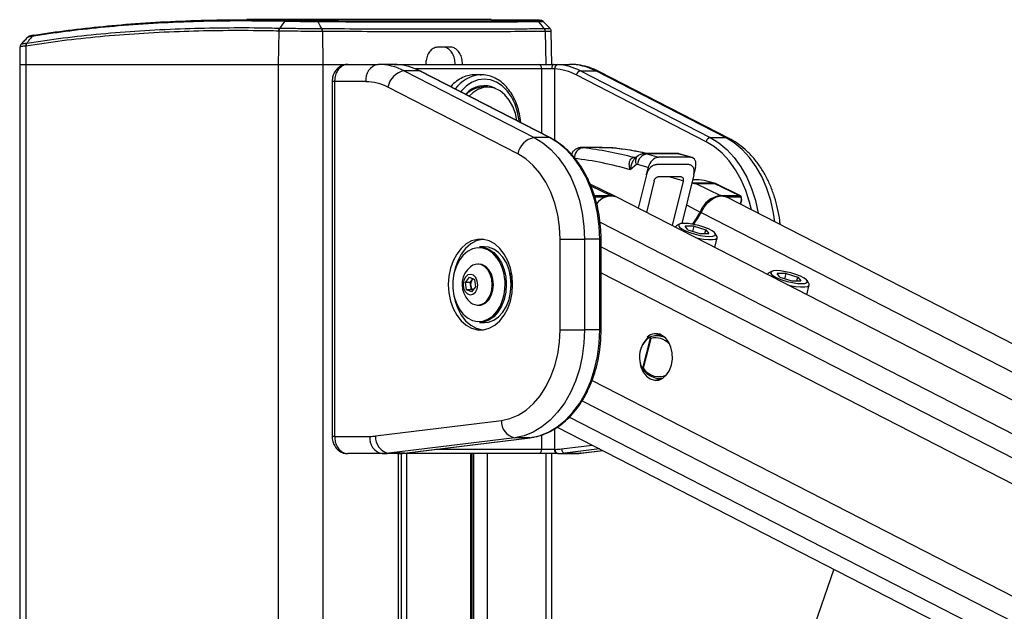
# Paper-space layout 'Surface Plate' of a CAD drawing. Header units: millimetres. Extents: x 2658 to 18042, y 1128 to 16227.
# Tile 51 of 64: x 12642 to 13097, y 6976 to 7250. Entities that reach past the tile are written whole.
import ezdxf

# ---------------------------------------------------------------- set-up
doc = ezdxf.new("R2010")
doc.units = ezdxf.units.MM

psp = doc.layouts.new('Surface Plate')

# ---------------------------------------------------------------- linework, layer by layer
at = {"color": 7, "linetype": 'Continuous', "lineweight": 25, "ltscale": 2}
for p, q in [((12859.55, 7249.71), (12746.57, 7249.71)), ((12761.78, 7245.81), (12761.79, 7245.81)), ((12879.01, 7249.5), (12859.55, 7249.69)), ((12761.36, 7244.44), (12761.16, 7229.05)), ((12761.36, 7244.44), (12761.36, 7244.44)), ((12781.53, 7244.24), (12781.68, 7229.05)), ((12781.54, 7244.24), (12781.53, 7244.24)), ((12884.46, 7244.24), (12884.68, 7229.05)), ((12887.5, 7229.05), (12887.23, 7244.31)), ((12641.83, 7237.02), (12641.69, 7229.05)), ((12644.59, 7237.53), (12644.47, 7229.05)), ((12644.59, 7237.53), (12644.58, 7237.53)), ((12644.98, 7238.88), (12644.99, 7238.89)), ((12840.63, 7237.05), (12834.97, 7237.05)), ((12641.69, 7229.05), (12641.69, 1481.05)), ((12641.69, 7229.05), (12644.47, 7229.05)), ((12644.47, 7229.05), (12761.16, 7229.05)), ((12761.16, 7229.05), (12781.68, 7229.05)), ((12781.68, 7229.05), (12793.26, 7229.05)), ((12793.26, 7229.05), (12807.27, 7229.05)), ((12814.65, 7229.05), (12807.27, 7229.05)), ((12816, 7228.99), (12814.65, 7229.05)), ((12814.65, 7229.05), (12816.43, 7229.05)), ((12816.43, 7229.05), (12881.25, 7229.05)), ((12881.25, 7229.05), (12888.28, 7229.05)), ((12887.5, 7227.05), (12882.81, 7227.05)), ((12888.77, 7226.99), (12887.5, 7227.05)), ((12888.28, 7229.05), (12890.25, 7228.99)), ((12888.28, 7229.05), (12895.66, 7229.05)), ((12819.36, 7226.03), (12879.34, 7195.16)), ((12826.43, 7226.03), (12819.36, 7226.03)), ((12886.41, 7195.16), (12826.43, 7226.03)), ((12886.84, 7195.06), (12826.87, 7225.93)), ((12854.88, 7224.25), (12852.05, 7224.25)), ((12854.35, 7224.23), (12854.88, 7224.25)), ((12958.76, 7193.28), (12898.78, 7224.15)), ((12900.68, 7226.03), (12960.65, 7195.16)), ((12900.68, 7226.03), (12907.75, 7226.03)), ((12967.72, 7195.16), (12907.75, 7226.03)), ((12969.45, 7194.75), (12909.48, 7225.63)), ((12785.98, 7221.05), (12785.98, 7057.05)), ((12787.15, 7221.05), (12787.15, 7057.05)), ((12801.61, 7221.05), (12787.15, 7221.05)), ((12871.75, 7187.64), (12811.77, 7218.51)), ((12857.85, 7218.55), (12855.8, 7218.55)), ((12886.41, 7195.16), (12879.34, 7195.16)), ((12960.65, 7195.16), (12967.72, 7195.16)), ((12901.77, 7190.57), (12901.51, 7190.59)), ((12915.44, 7190.41), (12915.7, 7190.4)), ((12926.99, 7186.52), (12926.11, 7185.78)), ((12945.2, 7187.8), (12930.53, 7187.8)), ((12931.41, 7187.67), (12936.71, 7186.06)), ((12946.08, 7187.67), (12931.41, 7187.67)), ((12951.57, 7186.06), (12946.08, 7187.67)), ((12952.25, 7185.97), (12946.76, 7187.58)), ((12926.59, 7182.7), (12923.72, 7180.32)), ((12925.42, 7185.91), (12925.47, 7185.91)), ((12931.96, 7181.32), (12927.08, 7182.81)), ((12951.57, 7186.06), (12936.71, 7186.06)), ((12931.17, 7177.99), (12927.42, 7162.55)), ((12931.96, 7181.32), (12931.11, 7178.01)), ((12953.08, 7177.96), (12947.62, 7155.46)), ((12953.88, 7181.32), (12953.14, 7178.43)), ((12916.94, 7167.92), (12905.24, 7173.59)), ((12934.72, 7175.13), (12931.19, 7160.61)), ((12948.15, 7175.1), (12943.13, 7154.48)), ((12953.07, 7175.69), (12952.53, 7175.69)), ((12962.5, 7174.08), (12953.82, 7174.08)), ((12954, 7174), (12965.48, 7168.42)), ((12954, 7174), (12962.68, 7174)), ((12962.68, 7174), (12974.16, 7168.42)), ((12963.1, 7173.91), (12962.82, 7174.03)), ((12974.58, 7168.33), (12963.1, 7173.91)), ((12965.48, 7168.42), (12974.16, 7168.42)), ((14095.66, 6562.18), (12917.46, 7167.67)), ((14120.08, 6575.74), (12968.26, 7167.67)), ((12974.73, 7164.35), (12975.26, 7166.39)), ((12946.38, 7155.14), (12944.98, 7154.37)), ((12953.2, 7154.25), (12949.05, 7154.25)), ((12950.35, 7152.51), (12949.05, 7154.25)), ((12952.57, 7151.8), (12953.2, 7154.25)), ((12953.2, 7154.25), (12958.66, 7152.51)), ((12944.53, 7153.87), (12944.5, 7153.77)), ((12950.35, 7152.51), (12955.81, 7150.77)), ((12955.81, 7150.77), (12959.96, 7150.77)), ((12958.21, 7150.77), (12958.66, 7152.51)), ((12958.66, 7152.51), (12959.96, 7150.77)), ((12963.75, 7149.55), (12962.89, 7150.9)), ((12891.29, 7106.24), (12891.29, 7148.17)), ((12891.29, 7148.17), (12902.6, 7148.17)), ((12902.6, 7148.17), (12902.6, 7106.24)), ((12909.67, 7148.17), (12902.6, 7148.17)), ((12909.67, 7106.24), (12909.67, 7148.17)), ((12910.26, 7106.24), (12910.26, 7148.17)), ((12962.75, 7144.4), (12963.9, 7148.89)), ((12856.35, 7144.7), (12854.09, 7144.7)), ((12853.81, 7136.71), (12853.27, 7136.71)), ((12987.06, 7132.01), (12987.04, 7131.91)), ((12988.92, 7133.28), (12987.52, 7132.52)), ((12995.74, 7132.39), (12991.59, 7132.39)), ((12992.89, 7130.65), (12991.59, 7132.39)), ((12995.11, 7129.94), (12995.74, 7132.39)), ((12995.74, 7132.39), (13001.19, 7130.65)), ((12847.58, 7128.24), (12849.39, 7130.59)), ((12848.12, 7124.86), (12847.58, 7128.24)), ((12849.79, 7128.24), (12847.58, 7128.24)), ((12849.39, 7130.59), (12851.72, 7129.55)), ((12849.79, 7128.24), (12850.69, 7129.41)), ((12850.06, 7126.55), (12849.79, 7128.24)), ((12850.69, 7129.41), (12851.03, 7129.86)), ((12851.72, 7129.55), (12852.26, 7126.17)), ((12868.73, 7127.21), (12868.7, 7126.07)), ((12992.89, 7130.65), (12998.34, 7128.91)), ((12998.34, 7128.91), (13002.49, 7128.91)), ((13000.74, 7128.91), (13001.19, 7130.65)), ((13001.19, 7130.65), (13002.49, 7128.91)), ((13005.28, 7122.54), (13006.43, 7127.03)), ((13006.28, 7127.7), (13005.43, 7129.04)), ((12850.45, 7123.82), (12848.12, 7124.86)), ((12850.32, 7124.86), (12848.12, 7124.86)), ((12850.32, 7124.86), (12850.06, 7126.55)), ((12851.02, 7124.55), (12850.32, 7124.86)), ((12852.26, 7126.17), (12850.45, 7123.82)), ((12853.27, 7117.71), (12853.81, 7117.71)), ((12854.09, 7109.7), (12856.35, 7109.7)), ((12891.29, 7106.24), (12902.6, 7106.24)), ((12909.67, 7106.24), (12902.6, 7106.24)), ((12937.25, 7104.26), (12936.03, 7103.72)), ((12929.49, 7088.53), (12933.07, 7102.46)), ((12933.29, 7102.28), (12929.75, 7088.5)), ((12931.84, 7102.6), (12931.64, 7102.49)), ((12938.37, 7103.77), (12935.75, 7103.71)), ((12928.86, 7088.89), (12928.92, 7088.77)), ((12937.18, 7083.72), (12938.37, 7083.69)), ((12806.06, 7057.21), (12864.18, 7064.4)), ((12889.99, 7061.29), (13935.1, 6524.2)), ((12787.15, 7057.05), (12803.48, 7057.05)), ((12870.33, 7056.43), (12812.21, 7049.24)), ((12819.28, 7049.24), (12877.4, 7056.43)), ((12819.41, 7049.24), (12877.52, 7056.43)), ((12877.4, 7056.43), (12870.33, 7056.43)), ((12877.52, 7056.43), (12877.4, 7056.43)), ((12882.81, 7051.05), (12888.77, 7051.05)), ((12888.77, 7051.05), (12889.04, 7051.05)), ((12901.09, 7049.27), (12911.01, 7050.49)), ((12809.13, 7049.05), (12793.26, 7049.05)), ((12816.2, 7049.05), (12809.13, 7049.05)), ((12819.28, 7049.24), (12812.21, 7049.24)), ((12816.43, 7049.05), (12816.2, 7049.05)), ((12881.25, 7049.05), (12816.43, 7049.05)), ((12818.1, 5878.11), (12818.1, 7049.05)), ((12819.41, 7049.24), (12819.28, 7049.24)), ((12850.66, 6506.49), (12850.66, 7049.05)), ((12890.18, 7049.05), (12881.25, 7049.05)), ((12887.5, 6581.37), (12887.5, 7049.05)), ((12890.45, 7049.05), (12890.18, 7049.05)), ((12890.45, 7049.05), (12897.52, 7049.05)), ((12893.53, 7049.24), (12900.6, 7049.24)), ((13017.8, 6995.61), (12943.51, 6780.71))]:
    psp.add_line(p, q, dxfattribs=at)
at = {"color": 8, "linetype": 'Continuous', "lineweight": 25, "ltscale": 2}
for p, q in [((12644.47, 7229.05), (12644.47, 1481.05)), ((12761.16, 7229.05), (12761.16, 1481.05)), ((12781.68, 7229.05), (12781.68, 1481.05)), ((12882.81, 7227.05), (12824.24, 7227.05)), ((12882.81, 7197.13), (12882.81, 7227.05)), ((12888.77, 7226.99), (12888.77, 7193.92)), ((12787.15, 7221.05), (12785.98, 7221.05)), ((12914.01, 7190.5), (12913.75, 7190.51)), ((12905.58, 7172.84), (12914.68, 7168.42)), ((12907.15, 7168.42), (12914.68, 7168.42)), ((12912.38, 7167.65), (12907.42, 7167.65)), ((12949.7, 7164.03), (12956.01, 7160.77)), ((12974.42, 7167.65), (12968.3, 7167.65)), ((12974.58, 7164.42), (12975.07, 7166.34)), ((12956.41, 7160.57), (14107.74, 6568.89)), ((12909.78, 7156.08), (14081.13, 6554.11)), ((12910.26, 7148.17), (12909.67, 7148.17)), ((12910.26, 7144.73), (13897.19, 6637.54)), ((12910.26, 7132.71), (13128.55, 7020.53)), ((12866.46, 7127.92), (12866.47, 7127.21)), ((12910.26, 7106.24), (12909.67, 7106.24)), ((12906.07, 7082.91), (13111.92, 6977.13)), ((12901.48, 7073.54), (13879.92, 6570.71)), ((12895.59, 7065.98), (13990.05, 6503.52)), ((12888.77, 7060.51), (12888.77, 7051.05)), ((12787.15, 7057.05), (12785.98, 7057.05)), ((12882.81, 7051.05), (12882.81, 7057.7)), ((12833.97, 7051.05), (12882.81, 7051.05)), ((12891.99, 7051.23), (12906.16, 7052.98)), ((12909.59, 7051.22), (12893.53, 7049.24)), ((12900.6, 7049.24), (12910.96, 7050.52)), ((12816.48, 7049.05), (12816.43, 7049.05)), ((12816.72, 5878.11), (12816.72, 7049.05)), ((12820.38, 7049.05), (12820.38, 6506.49)), ((12850.07, 6506.49), (12850.07, 7049.05)), ((12851.45, 6504.49), (12851.45, 7049.05)), ((12857.63, 7049.05), (12857.63, 6501.2)), ((12884.68, 7049.05), (12884.68, 6573.23)), ((12901.09, 7049.27), (12900.6, 7049.24))]:
    psp.add_line(p, q, dxfattribs=at)
at = {"color": 7, "linetype": 'Continuous', "lineweight": 25, "ltscale": 4}
psp.add_line((12950.71, 7182.7), (12950.71, 7182.7), dxfattribs=at)
at = {"color": 7, "linetype": 'Continuous', "lineweight": 25, "ltscale": 2, "flags": 128}
for points in [[(12764.01, 7248.9), (12762.73, 7247.13), (12761.79, 7245.81)], [(12781.22, 7245.6), (12780.51, 7246.91), (12779.54, 7248.69)], [(12884, 7245.6), (12882.96, 7246.91), (12881.54, 7248.69)], [(12888.28, 7229.05), (12888.13, 7229.01), (12887.98, 7228.89), (12887.84, 7228.71), (12887.73, 7228.46), (12887.63, 7228.16), (12887.56, 7227.81), (12887.51, 7227.44), (12887.5, 7227.05)], [(12826.87, 7225.93), (12826.7, 7225.99), (12826.43, 7226.03)], [(12871.35, 7203.03), (12870.65, 7206.31), (12869.44, 7209.61), (12867.82, 7212.52), (12865.84, 7214.94), (12863.57, 7216.79), (12861.09, 7218), (12858.49, 7218.52), (12855.87, 7218.34), (12853.33, 7217.47), (12850.94, 7215.92), (12849.32, 7214.37)], [(12879.34, 7195.16), (12883.3, 7192.72), (12887.01, 7189.63), (12890.44, 7185.91), (12893.52, 7181.63), (12896.21, 7176.85), (12898.46, 7171.65), (12900.25, 7166.09), (12901.55, 7160.27), (12902.34, 7154.27), (12902.6, 7148.17)], [(12909.67, 7148.17), (12909.41, 7154.27), (12908.62, 7160.27), (12907.32, 7166.09), (12905.53, 7171.65), (12903.28, 7176.85), (12900.59, 7181.63), (12897.51, 7185.91), (12894.09, 7189.63), (12890.37, 7192.72), (12886.41, 7195.16)], [(12891.29, 7148.17), (12891.01, 7153.86), (12890.2, 7159.44), (12888.86, 7164.81), (12887.01, 7169.88), (12884.7, 7174.54), (12881.97, 7178.72), (12878.86, 7182.34), (12875.43, 7185.33), (12871.75, 7187.64)], [(12913.75, 7190.51), (12910.69, 7190.53), (12901.51, 7190.59)], [(12962.5, 7174.08), (12962.77, 7174.04), (12962.82, 7174.03)], [(12956.41, 7160.57), (12957.79, 7163), (12959.52, 7165.11), (12961.49, 7166.74), (12963.58, 7167.8), (12965.64, 7168.22), (12967.55, 7167.97), (12968.26, 7167.67)], [(12975.1, 7166.54), (12975.17, 7166.5), (12975.22, 7166.46), (12975.25, 7166.43), (12975.26, 7166.4), (12975.26, 7166.39)], [(12944.98, 7154.37), (12944.86, 7154.3), (12944.51, 7153.77)], [(12948.66, 7155.52), (12947.14, 7155.39), (12946.22, 7155.04), (12945.97, 7154.48), (12946.42, 7153.76), (12947.51, 7152.94), (12949.18, 7152.08), (12951.28, 7151.26), (12953.63, 7150.54), (12956.06, 7149.98), (12958.36, 7149.63), (12960.35, 7149.5), (12961.87, 7149.63), (12962.79, 7149.98), (12963.04, 7150.54), (12962.6, 7151.26), (12961.5, 7152.08), (12959.83, 7152.94), (12957.74, 7153.76), (12955.38, 7154.48), (12952.95, 7155.04), (12950.65, 7155.39), (12948.66, 7155.52)], [(12839.67, 7127.21), (12839.92, 7123.35), (12840.67, 7119.62), (12841.89, 7116.15), (12843.54, 7113.06), (12845.57, 7110.45), (12847.9, 7108.41), (12850.45, 7107.01), (12853.15, 7106.29), (12855.89, 7106.29), (12858.58, 7107.01), (12861.14, 7108.41), (12863.47, 7110.45), (12865.49, 7113.06), (12867.14, 7116.15), (12868.36, 7119.62), (12869.11, 7123.35), (12869.37, 7127.21), (12869.11, 7131.06), (12868.36, 7134.79), (12867.14, 7138.26), (12865.49, 7141.35), (12863.47, 7143.96), (12861.14, 7146), (12858.58, 7147.4), (12855.89, 7148.12), (12853.15, 7148.12), (12850.45, 7147.4), (12847.9, 7146), (12845.57, 7143.96), (12843.54, 7141.35), (12841.89, 7138.26), (12840.67, 7134.79), (12839.92, 7131.06), (12839.67, 7127.21)], [(12855.58, 7148.15), (12855.27, 7148.12), (12852.57, 7147.4), (12850.02, 7146), (12847.69, 7143.96), (12845.66, 7141.35), (12844.01, 7138.26), (12842.79, 7134.79), (12842.09, 7131.41)], [(12953.79, 7149), (12954.91, 7148.73), (12957.49, 7148.25), (12959.84, 7148), (12961.76, 7148), (12963.13, 7148.25), (12963.83, 7148.73), (12963.83, 7149.41), (12963.75, 7149.55)], [(12862.31, 7139.37), (12862.14, 7139.6), (12860.21, 7141.72), (12858.01, 7143.24), (12855.64, 7144.11), (12853.2, 7144.28), (12850.78, 7143.76), (12848.48, 7142.56), (12846.41, 7140.73), (12844.63, 7138.34), (12843.24, 7135.5), (12842.27, 7132.32), (12841.78, 7128.94), (12841.78, 7125.48), (12842.27, 7122.09), (12843.24, 7118.91), (12844.63, 7116.07), (12846.41, 7113.68), (12848.48, 7111.85), (12850.78, 7110.65), (12853.2, 7110.13), (12855.64, 7110.3), (12858.01, 7111.17), (12860.21, 7112.69), (12862.14, 7114.81), (12863.73, 7117.44), (12864.92, 7120.46), (12865.45, 7122.59)], [(12854.09, 7144.7), (12855.97, 7144.5), (12858.39, 7143.62), (12860.64, 7142.06), (12862.62, 7139.89), (12864.25, 7137.2), (12865.46, 7134.11), (12866.21, 7130.73), (12866.46, 7127.92)], [(12868.73, 7127.21), (12868.48, 7130.73), (12867.73, 7134.11), (12866.51, 7137.2), (12864.88, 7139.89), (12862.9, 7142.06), (12860.65, 7143.62), (12858.23, 7144.5), (12856.35, 7144.7)], [(12857.82, 7120.21), (12858.98, 7122.2), (12859.72, 7124.57), (12859.99, 7127.13), (12859.76, 7129.69), (12859.04, 7132.07), (12857.9, 7134.09), (12856.41, 7135.6), (12854.69, 7136.49), (12852.87, 7136.69), (12851.08, 7136.18), (12849.9, 7135.42)], [(12858.35, 7120.21), (12859.52, 7122.2), (12860.26, 7124.57), (12860.53, 7127.13), (12860.29, 7129.69), (12859.58, 7132.07), (12858.44, 7134.09), (12856.95, 7135.6), (12855.23, 7136.49), (12853.81, 7136.71)], [(12852.19, 7123.71), (12852.97, 7125.2), (12853.28, 7127), (12853.08, 7128.83), (12852.39, 7130.42), (12851.34, 7131.51), (12850.06, 7131.95), (12848.77, 7131.67), (12847.65, 7130.7), (12846.87, 7129.21), (12846.56, 7127.41), (12846.77, 7125.58), (12847.45, 7123.99), (12848.5, 7122.9), (12849.78, 7122.46), (12851.07, 7122.74), (12852.19, 7123.71)], [(12868.07, 7132.77), (12868.48, 7130.65), (12868.73, 7127.21)], [(12987.52, 7132.52), (12987.4, 7132.44), (12987.05, 7131.91)], [(12991.19, 7133.66), (12989.67, 7133.54), (12988.76, 7133.18), (12988.51, 7132.62), (12988.95, 7131.9), (12990.05, 7131.08), (12991.71, 7130.22), (12993.81, 7129.4), (12996.17, 7128.68), (12998.6, 7128.12), (13000.9, 7127.77), (13002.89, 7127.65), (13004.4, 7127.77), (13005.32, 7128.12), (13005.57, 7128.68), (13005.13, 7129.4), (13004.03, 7130.22), (13002.37, 7131.08), (13000.27, 7131.9), (12997.91, 7132.62), (12995.48, 7133.18), (12993.18, 7133.54), (12991.19, 7133.66)], [(12851.1, 7129.83), (12850.91, 7129.66), (12850.69, 7129.41)], [(12866.47, 7127.21), (12866.21, 7123.68), (12865.46, 7120.3), (12864.25, 7117.21), (12862.62, 7114.52), (12860.64, 7112.35), (12858.39, 7110.79), (12855.97, 7109.91), (12854.09, 7109.7)], [(12856.35, 7109.7), (12858.23, 7109.91), (12860.65, 7110.79), (12862.9, 7112.35), (12864.88, 7114.52), (12866.51, 7117.21), (12867.73, 7120.3), (12868.48, 7123.68), (12868.73, 7127.21)], [(12996.33, 7127.14), (12997.44, 7126.87), (13000.03, 7126.39), (13002.37, 7126.14), (13004.3, 7126.14), (13005.66, 7126.39), (13006.37, 7126.87), (13006.36, 7127.55), (13006.28, 7127.7)], [(12842.09, 7123), (12842.79, 7119.62), (12844.01, 7116.15), (12845.66, 7113.06), (12847.69, 7110.45), (12850.02, 7108.41), (12852.57, 7107.01), (12855.27, 7106.29), (12855.58, 7106.26)], [(12864.18, 7064.4), (12868.13, 7065.27), (12871.97, 7066.88), (12875.61, 7069.21), (12879.01, 7072.22), (12882.08, 7075.84), (12884.79, 7080.01), (12887.07, 7084.66), (12888.89, 7089.7), (12890.21, 7095.04), (12891.02, 7100.59), (12891.29, 7106.24)], [(12902.6, 7106.24), (12902.33, 7100.07), (12901.52, 7094), (12900.2, 7088.11), (12898.36, 7082.51), (12896.06, 7077.26), (12893.31, 7072.46), (12890.17, 7068.17), (12886.67, 7064.46), (12882.88, 7061.39), (12878.85, 7059.01), (12874.65, 7057.34), (12870.33, 7056.43)], [(12877.4, 7056.43), (12881.72, 7057.34), (12885.92, 7059.01), (12889.95, 7061.39), (12893.74, 7064.46), (12897.24, 7068.17), (12900.38, 7072.46), (12903.13, 7077.26), (12905.44, 7082.51), (12907.27, 7088.11), (12908.6, 7094), (12909.4, 7100.07), (12909.67, 7106.24)], [(12928.61, 7089.24), (12928.64, 7089.17), (12929.71, 7086.79), (12931.18, 7084.88), (12932.95, 7083.58), (12934.89, 7082.98), (12936.89, 7083.1), (12938.79, 7083.95), (12940.47, 7085.46), (12941.81, 7087.54), (12942.73, 7090.05), (12943.16, 7092.8), (12943.08, 7095.62), (12942.48, 7098.3), (12941.4, 7100.68), (12939.93, 7102.58), (12938.16, 7103.89), (12938.16, 7103.89)], [(12935.92, 7083.82), (12936.34, 7083.58), (12937.25, 7083.2)]]:
    psp.add_lwpolyline(points, dxfattribs=at)
at = {"color": 8, "linetype": 'Continuous', "lineweight": 25, "ltscale": 2, "flags": 128}
for points in [[(12816.43, 7229.05), (12816.67, 7229.01), (12816.87, 7228.92)], [(12909.48, 7225.63), (12908.82, 7225.89), (12907.75, 7226.03)], [(12872.53, 7202.43), (12872.45, 7203.07), (12871.71, 7206.98), (12870.5, 7210.65), (12868.86, 7213.96), (12866.84, 7216.82), (12864.5, 7219.14), (12861.91, 7220.85), (12859.15, 7221.89), (12856.3, 7222.25), (12853.45, 7221.89), (12850.69, 7220.85), (12848.09, 7219.14), (12845.75, 7216.82), (12845.4, 7216.39)], [(12886.84, 7195.06), (12886.67, 7195.12), (12886.41, 7195.16)], [(12979.69, 7161.8), (12978.83, 7165.38), (12977.12, 7170.71), (12974.95, 7175.71), (12972.37, 7180.29), (12969.41, 7184.4), (12966.13, 7187.97), (12962.56, 7190.94), (12958.76, 7193.28)], [(12960.65, 7195.16), (12964.61, 7192.72), (12968.33, 7189.63), (12971.76, 7185.91), (12974.84, 7181.63), (12977.52, 7176.85), (12979.78, 7171.65), (12981.57, 7166.09), (12982.87, 7160.27), (12982.89, 7160.15)], [(12990.53, 7156.23), (12989.94, 7160.27), (12988.64, 7166.09), (12986.85, 7171.65), (12984.59, 7176.85), (12981.91, 7181.63), (12978.83, 7185.91), (12975.4, 7189.63), (12971.68, 7192.72), (12967.72, 7195.16)], [(12969.45, 7194.75), (12968.79, 7195.01), (12967.72, 7195.16)], [(12946.08, 7187.67), (12946.74, 7187.58), (12946.76, 7187.58)], [(12962.68, 7174), (12962.95, 7173.97), (12963.1, 7173.91)], [(12975.26, 7166.39), (12975.24, 7166.37), (12975.21, 7166.35), (12975.15, 7166.34), (12975.07, 7166.34)], [(12865.45, 7122.59), (12865.65, 7123.76), (12865.9, 7127.21)], [(12928.39, 7090.03), (12928.39, 7090.03), (12928.39, 7090.06), (12928.42, 7090.09), (12928.46, 7090.13), (12928.52, 7090.16)]]:
    psp.add_lwpolyline(points, dxfattribs=at)
at = {"color": 7, "linetype": 'Continuous', "lineweight": 25, "ltscale": 4}
for centre, radius, start, end in [((12763.83, 7244.42), 2.47, 145.7693, 179.5599), ((12778.6, 7244.28), 2.93, 359.3631, 26.7719), ((12882.23, 7244.23), 2.24, 0.273, 37.5741), ((12646.71, 7237.64), 2.12, 144.2654, 182.998), ((12808.68, 7222.05), 7.14, 101.4219, 188.0502), ((12807.12, 7202.71), 26.34, 62.3112, 89.6836), ((12814.11, 7202.45), 26.61, 62.4002, 85.9185), ((12881, 7227.24), 1.82, 353.8602, 82.1203), ((12890.61, 7227.17), 1.85, 101.3307, 185.5833), ((12888.35, 7202.45), 26.61, 62.4002, 85.9185), ((12895.51, 7202.71), 26.34, 62.3112, 89.6836), ((12820.94, 7216.84), 9.32, 99.7573, 169.6794), ((12886.95, 7201.51), 25.55, 62.4031, 85.9163), ((12901.07, 7223.73), 2.33, 99.7545, 169.6787), ((12801.49, 7198.92), 22.12, 62.3143, 89.6839), ((12856.24, 7208.1), 11.09, 61.408, 140.2092), ((12856.13, 7207.18), 11.37, 91.664, 136.0236), ((12880.92, 7185.97), 9.32, 99.7582, 169.6802), ((12961.05, 7192.86), 2.33, 99.7578, 169.6826), ((12902.64, 7185.82), 4.75, 100.2394, 183.3893), ((12882.56, 7027.78), 163.85, 74.8171, 83.2583), ((12932.3, 7182.52), 5.23, 99.8681, 176.8586), ((12878.88, 7024.86), 161.8, 73.9087, 83.2509), ((12931.61, 7179.39), 1.46, 249.9908, 252.4556), ((12953.04, 7147.1), 28.59, 70.6777, 89.9354), ((12953.25, 7172.46), 1.71, 64.1372, 70.8226), ((12961.94, 7172.46), 1.71, 64.1372, 70.8226), ((12914.87, 7160.04), 8.06, 71.2712, 146.1201), ((12914.74, 7163.35), 5.07, 61.6532, 90.6988), ((12967.14, 7156.69), 11.85, 98.0338, 159.8293), ((12973.78, 7167.86), 0.68, 341.8707, 55.4572), ((12934.69, 7170.5), 23.43, 319.0425, 335.4699), ((12935.08, 7170.3), 23.45, 319.4145, 335.4623), ((12856.64, 7127.21), 10.63, 129.3893, 212.9981), ((12853.81, 7127.22), 3.82, 144.8951, 190.0605), ((12853.08, 7126.88), 3.04, 186.2715, 228.431), ((12856.64, 7127.21), 10.63, 212.9981, 230.6107), ((12853.31, 7123.13), 5.37, 230.4834, 327.0177), ((12853.59, 7123.47), 5.77, 272.1453, 325.5518), ((12935.54, 7098.68), 5.82, 63.237, 132.6794), ((12939.93, 7093.74), 12, 132.8833, 198.2956), ((12939.34, 7093.74), 11.4, 132.8829, 198.2958), ((12933.7, 7101.99), 0.788, 133.1748, 142.9513), ((12930.19, 7088.59), 0.706, 184.6358, 196.5627), ((12871.81, 7063.93), 7.65, 176.5243, 258.7896), ((12810.55, 7056.05), 7.14, 171.9498, 258.5781), ((12803.48, 7078.05), 21.01, 269.9931, 277.0699), ((12813.7, 7056.74), 7.65, 176.5264, 258.7858), ((12881, 7050.85), 1.82, 277.8797, 6.1398), ((12890.53, 7050.8), 1.79, 171.9534, 258.5728), ((12890.8, 7050.8), 1.79, 171.9534, 258.5728), ((12889.03, 7075.11), 24.07, 270.0025, 277.0631), ((12893.9, 7051.11), 1.91, 176.5252, 258.7854), ((12809.13, 7074.15), 25.11, 270.0084, 277.0579), ((12816.2, 7074.15), 25.11, 270.0084, 277.0579), ((12890.45, 7074.15), 25.11, 270.0084, 277.0579), ((12897.52, 7074.15), 25.11, 270.0084, 277.0579)]:
    psp.add_arc(centre, radius, start, end, dxfattribs=at)
at = {"color": 8, "linetype": 'Continuous', "lineweight": 25, "ltscale": 4}
for centre, radius, start, end in [((12855.7, 7208.57), 15.72, 94.9252, 144.5869), ((12929.44, 7184.33), 3.29, 138.1196, 209.7241), ((12926.07, 7188.27), 2.45, 254.7581, 271.4042), ((12926.12, 7188.3), 2.48, 254.8659, 270.0084), ((12914.46, 7168.01), 0.466, 26.788, 62.218), ((12965.26, 7168.01), 0.466, 26.788, 62.218), ((12959.82, 7168.18), 8.32, 242.7949, 245.8838), ((12844.83, 7127.59), 21.07, 358.9417, 33.9679), ((12931.88, 7102.26), 0.344, 136.6764, 208.3579)]:
    psp.add_arc(centre, radius, start, end, dxfattribs=at)
at = {"color": 7, "linetype": 'Continuous', "lineweight": 25, "ltscale": 4}
for centre, major_axis, ratio, start_param, end_param in [((9538.51, 6887.99), (13164.73, 3.43), 0.023704, 1.31149, 1.312451), ((12897.65, 6861.47), (-2.79, 330.01), 0.718654, 6.127463, 6.196345), ((12926.93, 7181.83), (0.008, 1), 0.695413, 6.080488, 6.812702), ((12935.49, 7181.31), (2.26, 4.5), 0.660421, 0.320288, 1.888943), ((11541.5, 6872.18), (13370.59, 1.77), 0.02334, 1.465201, 1.466318), ((11305.46, 6874.04), (13374.04, 7.27), 0.023188, 1.447453, 1.448572), ((12950.34, 7181.31), (2.29, 4.5), 0.658484, 5.037345, 6.606), ((11541.5, 6872.18), (13127.49, 1.74), 0.02334, 1.463507, 1.464319), ((12973.69, 7166.54), (0.9, 1.79), 0.665803, 5.037029, 6.607825), ((12974.08, 7166.34), (0.64, 1.25), 0.664507, 5.041384, 6.61218)]:
    psp.add_ellipse(centre, major_axis=major_axis, ratio=ratio, start_param=start_param, end_param=end_param, dxfattribs=at)
at = {"color": 8, "linetype": 'Continuous', "lineweight": 25, "ltscale": 4}
for centre, major_axis, ratio, start_param, end_param in [((12930.53, 7181.8), (0.01, 6), 0.705161, 6.076023, 6.281947), ((12945.2, 7181.8), (-0.01, 6), 0.709052, 6.074131, 6.282232), ((-978.96, 6971.02), (18164.27, 143.23), 0.009005, 0.698881, 0.698935), ((12896.88, 6861.5), (-2.81, 322.01), 0.719012, 6.04781, 6.075594), ((12936.21, 7093.61), (-3.91, 8.29), 0.894207, 5.038981, 6.153297), ((12936.21, 7093.61), (-3.91, 8.29), 0.894207, 1.775088, 3.194217)]:
    psp.add_ellipse(centre, major_axis=major_axis, ratio=ratio, start_param=start_param, end_param=end_param, dxfattribs=at)
at = {"color": 7, "linetype": 'Continuous', "lineweight": 25, "ltscale": 2}
for points, knots in [([(12644.99, 7238.89), (12650.53, 7239.71), (12661.62, 7241.36), (12679.08, 7243.24), (12697.11, 7244.67), (12715.35, 7245.59), (12733.76, 7246.03), (12749.17, 7246.05), (12758.63, 7245.87), (12761.78, 7245.81)], [0, 0, 0, 0, 0.158215, 0.31643, 0.474008, 0.631586, 0.778967, 0.926348, 1, 1, 1, 1]), ([(12764.01, 7248.9), (12757.27, 7249.01), (12743.8, 7249.21), (12724.35, 7248.9), (12705.49, 7248.13), (12687.67, 7246.89), (12670.83, 7245.23), (12657.56, 7243.55), (12649.86, 7242.36), (12647.3, 7241.96)], [0, 0, 0, 0, 0.158134, 0.316268, 0.473754, 0.631239, 0.778759, 0.92628, 1, 1, 1, 1]), ([(12648.42, 7242.56), (12650.99, 7242.96), (12658.68, 7244.15), (12671.94, 7245.83), (12688.76, 7247.49), (12706.57, 7248.72), (12725.41, 7249.49), (12744.84, 7249.81), (12758.3, 7249.6), (12765.03, 7249.5)], [0, 0, 0, 0, 0.0737212, 0.2211774, 0.3687625, 0.5261676, 0.6837324, 0.8417846, 1, 1, 1, 1]), ([(12761.36, 7244.44), (12761.37, 7244.57), (12761.38, 7244.82), (12761.47, 7245.18), (12761.6, 7245.52), (12761.72, 7245.71), (12761.79, 7245.81)], [0, 0, 0, 0, 0.249971, 0.500021, 0.749995, 1, 1, 1, 1]), ([(12761.79, 7245.81), (12761.97, 7245.81), (12763.35, 7245.78), (12766.49, 7245.74), (12771.51, 7245.67), (12776.72, 7245.62), (12779.72, 7245.61), (12781.22, 7245.6)], [0, 0, 0, 0, 0.0363456, 0.277392, 0.5183498, 0.7592061, 1, 1, 1, 1]), ([(12765.03, 7249.5), (12764.94, 7249.49), (12764.75, 7249.47), (12764.47, 7249.35), (12764.22, 7249.17), (12764.08, 7248.99), (12764.01, 7248.9)], [0, 0, 0, 0, 0.25002, 0.500032, 0.750009, 1, 1, 1, 1]), ([(12779.54, 7248.69), (12779.54, 7248.69), (12778.3, 7248.69), (12775.61, 7248.72), (12771.31, 7248.77), (12767.27, 7248.83), (12765, 7248.9), (12764.01, 7248.9), (12764.01, 7248.9)], [0, 0, 0, 0, 0.000007, 0.267823, 0.509156, 0.75089, 0.999995, 1, 1, 1, 1]), ([(12765.03, 7249.5), (12765.99, 7249.48), (12767.88, 7249.44), (12771.48, 7249.38), (12775.31, 7249.32), (12777.57, 7249.31), (12778.76, 7249.3)], [0, 0, 0, 0, 0.24911, 0.490865, 0.732205, 1, 1, 1, 1]), ([(12778.76, 7249.3), (12785.56, 7249.27), (12799.16, 7249.2), (12818.81, 7249.15), (12837.87, 7249.13), (12856.03, 7249.17), (12870.06, 7249.23), (12877.81, 7249.28), (12880.39, 7249.3)], [0, 0, 0, 0, 0.173418, 0.346836, 0.533213, 0.720031, 0.906849, 1, 1, 1, 1]), ([(12778.76, 7249.3), (12778.83, 7249.29), (12778.98, 7249.27), (12779.19, 7249.14), (12779.38, 7248.95), (12779.49, 7248.77), (12779.54, 7248.69)], [0, 0, 0, 0, 0.249986, 0.5, 0.749964, 1, 1, 1, 1]), ([(12881.54, 7248.69), (12878.95, 7248.67), (12871.17, 7248.62), (12857.09, 7248.55), (12838.87, 7248.52), (12819.74, 7248.53), (12800.02, 7248.59), (12786.37, 7248.65), (12779.54, 7248.69)], [0, 0, 0, 0, 0.09315, 0.279968, 0.466787, 0.653164, 0.826582, 1, 1, 1, 1]), ([(12781.22, 7245.6), (12781.22, 7245.6), (12781.22, 7245.6), (12781.22, 7245.6), (12781.22, 7245.6)], [0, 0, 0, 0, 0.933064, 1, 1, 1, 1]), ([(12781.54, 7244.24), (12781.53, 7244.37), (12781.52, 7244.62), (12781.46, 7244.98), (12781.36, 7245.31), (12781.27, 7245.5), (12781.22, 7245.6)], [0, 0, 0, 0, 0.250018, 0.5000092, 0.7500645, 1, 1, 1, 1]), ([(12781.22, 7245.6), (12788.19, 7245.57), (12802.14, 7245.5), (12822.12, 7245.45), (12841.35, 7245.43), (12859.56, 7245.47), (12873.63, 7245.53), (12881.41, 7245.58), (12884, 7245.6)], [0, 0, 0, 0, 0.175926, 0.351853, 0.536803, 0.722183, 0.907563, 1, 1, 1, 1]), ([(12883.58, 7248.82), (12883.54, 7248.86), (12883.4, 7249), (12883.13, 7249.16), (12882.85, 7249.27), (12882.65, 7249.32), (12882.49, 7249.35), (12882.28, 7249.38), (12881.94, 7249.4), (12881.08, 7249.44), (12879.94, 7249.48), (12879.13, 7249.49), (12878.98, 7249.5)], [0, 0, 0, 0, 0.020149, 0.065395, 0.101766, 0.130366, 0.161825, 0.215007, 0.362349, 0.638329, 0.930978, 1, 1, 1, 1]), ([(12880.39, 7249.3), (12881.02, 7249.31), (12882.23, 7249.32), (12882.37, 7249.37), (12881.42, 7249.44), (12879.83, 7249.48), (12879.01, 7249.5)], [0, 0, 0, 0, 0.265153, 0.506539, 0.748436, 1, 1, 1, 1]), ([(12880.39, 7249.3), (12880.49, 7249.29), (12880.71, 7249.27), (12881.02, 7249.14), (12881.3, 7248.95), (12881.46, 7248.77), (12881.54, 7248.69)], [0, 0, 0, 0, 0.249983, 0.499994, 0.749966, 1, 1, 1, 1]), ([(12886.69, 7245.64), (12886.18, 7246.16), (12885.17, 7247.21), (12884.15, 7248.25), (12883.64, 7248.78)], [0, 0, 0, 0, 0.499976, 1, 1, 1, 1]), ([(12884.46, 7244.24), (12884.46, 7244.37), (12884.44, 7244.62), (12884.35, 7244.98), (12884.2, 7245.31), (12884.07, 7245.5), (12884, 7245.6)], [0, 0, 0, 0, 0.250017, 0.500009, 0.750064, 1, 1, 1, 1]), ([(12884, 7245.6), (12884, 7245.6), (12884, 7245.6), (12884, 7245.6), (12884, 7245.6)], [0, 0, 0, 0, 0.077712, 1, 1, 1, 1]), ([(12887.21, 7244.3), (12887.22, 7244.35), (12887.25, 7244.63), (12887.07, 7245.09), (12886.83, 7245.52), (12886.64, 7245.68), (12886.59, 7245.72)], [0, 0, 0, 0, 0.093834, 0.531133, 0.88021, 1, 1, 1, 1]), ([(12645.24, 7241.49), (12644.76, 7240.96), (12643.79, 7239.91), (12642.81, 7238.85), (12642.33, 7238.32)], [0, 0, 0, 0, 0.500093, 1, 1, 1, 1]), ([(12761.36, 7244.44), (12758.2, 7244.5), (12748.74, 7244.68), (12733.34, 7244.66), (12714.94, 7244.22), (12696.7, 7243.31), (12678.67, 7241.88), (12661.22, 7240.01), (12650.13, 7238.36), (12644.59, 7237.53)], [0, 0, 0, 0, 0.073651, 0.22103, 0.36841, 0.525988, 0.683566, 0.841783, 1, 1, 1, 1]), ([(12647.3, 7241.96), (12646.84, 7241.36), (12646.07, 7240.33), (12645.3, 7239.31), (12644.98, 7238.88)], [0, 0, 0, 0, 0.586944, 1, 1, 1, 1]), ([(12648.23, 7242.55), (12648.18, 7242.54), (12647.57, 7242.44), (12646.8, 7242.3), (12646.12, 7242.06), (12645.65, 7241.87), (12645.39, 7241.6), (12645.31, 7241.51)], [0, 0, 0, 0, 0.042227, 0.527181, 0.777585, 0.929869, 1, 1, 1, 1]), ([(12647.3, 7241.96), (12647.37, 7242.05), (12647.52, 7242.22), (12647.8, 7242.41), (12648.1, 7242.54), (12648.32, 7242.56), (12648.42, 7242.56)], [0, 0, 0, 0, 0.249977, 0.499968, 0.749992, 1, 1, 1, 1]), ([(12781.53, 7244.24), (12779.98, 7244.25), (12776.87, 7244.27), (12771.45, 7244.31), (12766.25, 7244.37), (12762.99, 7244.42), (12761.55, 7244.44), (12761.36, 7244.44)], [0, 0, 0, 0, 0.24083, 0.481663, 0.722539, 0.963449, 1, 1, 1, 1]), ([(12884.46, 7244.24), (12881.87, 7244.23), (12874.08, 7244.18), (12859.98, 7244.12), (12841.75, 7244.08), (12822.49, 7244.1), (12802.48, 7244.15), (12788.52, 7244.21), (12781.54, 7244.24)], [0, 0, 0, 0, 0.092437, 0.277818, 0.463199, 0.648153, 0.824076, 1, 1, 1, 1]), ([(12642.47, 7238.45), (12642.38, 7238.36), (12642.13, 7238.12), (12641.86, 7237.59), (12641.86, 7237.18), (12641.86, 7237.02)], [0, 0, 0, 0, 0.2788964, 0.7207267, 1, 1, 1, 1]), ([(12644.58, 7237.53), (12644.6, 7237.78), (12644.61, 7238.06), (12644.71, 7238.36), (12644.79, 7238.58), (12644.9, 7238.75), (12644.98, 7238.88)], [0, 0, 0, 0, 0.49908, 0.556471, 0.659175, 1, 1, 1, 1]), ([(12834.97, 7237.05), (12834.33, 7236.96), (12833.04, 7236.78), (12831.33, 7235.4), (12830.04, 7233.37), (12829.37, 7231.12), (12829.32, 7229.64), (12829.3, 7229.05)], [0, 0, 0, 0, 0.214674, 0.429377, 0.644065, 0.858723, 1, 1, 1, 1]), ([(12842.87, 7229.05), (12842.8, 7229.94), (12842.66, 7231.74), (12841.68, 7234.14), (12840.26, 7235.95), (12838.69, 7236.91), (12837.65, 7237.01), (12837.23, 7237.05)], [0, 0, 0, 0, 0.214569, 0.429171, 0.643779, 0.858439, 1, 1, 1, 1]), ([(12846.27, 7229.05), (12846.2, 7229.94), (12846.05, 7231.74), (12845.08, 7234.14), (12843.66, 7235.95), (12842.08, 7236.91), (12841.04, 7237.01), (12840.63, 7237.05)], [0, 0, 0, 0, 0.2145696, 0.4291899, 0.6437882, 0.8584494, 1, 1, 1, 1]), ([(12793.24, 7229.03), (12793.2, 7229.04), (12792.49, 7229.12), (12791.1, 7228.76), (12789.27, 7227.87), (12787.76, 7226.44), (12786.66, 7224.64), (12786.04, 7222.77), (12786.05, 7221.54), (12786.05, 7221.04)], [0, 0, 0, 0, 0.0101736, 0.1831525, 0.354279, 0.5249207, 0.6991519, 0.8787931, 1, 1, 1, 1]), ([(12793.26, 7229.05), (12792.57, 7228.96), (12791.18, 7228.77), (12789.34, 7227.37), (12787.96, 7225.3), (12787.25, 7223.06), (12787.18, 7221.6), (12787.15, 7221.05)], [0, 0, 0, 0, 0.217102, 0.434578, 0.651617, 0.866742, 1, 1, 1, 1]), ([(12909.48, 7225.63), (12908.68, 7226.01), (12906.53, 7227.06), (12902.88, 7228.24), (12899.04, 7228.95), (12896.62, 7229.02), (12895.66, 7229.05)], [0, 0, 0, 0, 0.183481, 0.491955, 0.79717, 1, 1, 1, 1]), ([(12852.05, 7224.17), (12851.37, 7224.17), (12849.68, 7224.16), (12847, 7223.34), (12844.15, 7221.8), (12842.06, 7220.22), (12841.05, 7219.02), (12840.82, 7218.75)], [0, 0, 0, 0, 0.172, 0.423429, 0.674864, 0.926459, 1, 1, 1, 1]), ([(12873.14, 7202.11), (12873.14, 7202.17), (12873.09, 7203.57), (12872.57, 7206.24), (12871.57, 7210.01), (12870.08, 7213.49), (12868.21, 7216.63), (12865.99, 7219.32), (12863.46, 7221.49), (12860.71, 7223.09), (12857.8, 7224), (12855.63, 7224.36), (12854.48, 7224.21), (12854.31, 7224.19)], [0, 0, 0, 0, 0.005131, 0.114044, 0.223074, 0.332273, 0.44164, 0.551029, 0.660124, 0.768456, 0.875571, 0.981348, 1, 1, 1, 1]), ([(12910.26, 7148.17), (12910.24, 7149.17), (12910.21, 7152.04), (12909.8, 7156.76), (12908.89, 7162.25), (12907.54, 7167.57), (12905.76, 7172.65), (12903.59, 7177.42), (12901.03, 7181.83), (12898.13, 7185.81), (12894.92, 7189.31), (12891.51, 7192.22), (12888.77, 7194.04), (12887.2, 7194.87), (12886.84, 7195.06)], [0, 0, 0, 0, 0.04917, 0.142066, 0.235021, 0.328011, 0.421042, 0.514118, 0.607231, 0.700348, 0.793409, 0.886328, 0.973613, 1, 1, 1, 1]), ([(12992.93, 7154.99), (12992.88, 7155.61), (12992.69, 7158.12), (12991.86, 7162.4), (12990.46, 7167.76), (12988.57, 7172.88), (12986.25, 7177.7), (12983.51, 7182.16), (12980.39, 7186.18), (12976.92, 7189.69), (12973.27, 7192.61), (12970.68, 7194.06), (12969.45, 7194.75)], [0, 0, 0, 0, 0.035866, 0.144022, 0.252352, 0.360893, 0.469648, 0.578522, 0.687306, 0.795682, 0.90325, 1, 1, 1, 1]), ([(12901.63, 7190.59), (12901.57, 7190.59), (12901.32, 7190.59), (12900.87, 7190.58), (12899.95, 7190.46), (12898.86, 7190.06), (12897.71, 7189.24), (12896.78, 7188.13), (12896.5, 7187.19), (12896.37, 7186.75)], [0, 0, 0, 0, 0.0264076, 0.1154091, 0.2227108, 0.4115286, 0.5939879, 0.8081359, 1, 1, 1, 1]), ([(12901.77, 7190.57), (12901.73, 7190.57), (12901.62, 7190.57), (12901.5, 7190.57), (12901.47, 7190.55), (12901.57, 7190.52), (12901.72, 7190.5), (12901.79, 7190.49)], [0, 0, 0, 0, 0.108679, 0.32322, 0.545587, 0.772499, 1, 1, 1, 1]), ([(12915.7, 7190.4), (12915.68, 7190.4), (12915.46, 7190.43), (12915.03, 7190.46), (12914.35, 7190.5), (12913.95, 7190.51), (12913.76, 7190.51), (12913.75, 7190.51)], [0, 0, 0, 0, 0.021068, 0.378476, 0.67147, 0.986975, 1, 1, 1, 1]), ([(12915.44, 7190.41), (12915.38, 7190.42), (12915.23, 7190.44), (12914.93, 7190.46), (12914.59, 7190.48), (12914.26, 7190.5), (12914.09, 7190.5), (12914.01, 7190.5)], [0, 0, 0, 0, 0.155524, 0.37418, 0.585499, 0.793015, 1, 1, 1, 1]), ([(12931.55, 7187.8), (12930.21, 7188.1), (12925.6, 7189.11), (12920.3, 7189.86), (12916.35, 7190.32), (12915.7, 7190.4)], [0, 0, 0, 0, 0.256033, 0.876686, 1, 1, 1, 1]), ([(12930.54, 7187.77), (12929.98, 7187.74), (12928.85, 7187.66), (12927.68, 7187.05), (12927.11, 7186.61), (12926.99, 7186.52)], [0, 0, 0, 0, 0.436156, 0.882536, 1, 1, 1, 1]), ([(12946.76, 7187.58), (12946.3, 7187.71), (12945.77, 7187.86), (12945.24, 7187.78), (12945.16, 7187.77)], [0, 0, 0, 0, 0.856324, 1, 1, 1, 1]), ([(12923.72, 7180.32), (12923.72, 7180.34), (12923.55, 7180.84), (12923.29, 7181.94), (12923.23, 7183.49), (12923.59, 7184.81), (12924.31, 7185.72), (12925.06, 7185.84), (12925.42, 7185.91)], [0, 0, 0, 0, 0.005629, 0.190869, 0.418675, 0.624645, 0.815583, 1, 1, 1, 1]), ([(12926.08, 7185.82), (12926.09, 7185.82), (12926.11, 7185.82), (12926.11, 7185.82), (12926.12, 7185.82)], [0, 0, 0, 0, 0.787656, 1, 1, 1, 1]), ([(12926.18, 7185.84), (12926.15, 7185.83), (12926.12, 7185.83), (12926.12, 7185.82), (12926.12, 7185.82)], [0, 0, 0, 0, 0.80702, 1, 1, 1, 1]), ([(12931.11, 7178.01), (12931.24, 7178.42), (12931.53, 7179.35), (12932.35, 7180.7), (12933.47, 7181.86), (12934.7, 7182.6), (12935.49, 7182.69), (12935.86, 7182.73)], [0, 0, 0, 0, 0.164308, 0.378513, 0.591549, 0.804243, 1, 1, 1, 1]), ([(12935.86, 7182.73), (12935.45, 7182.68), (12934.63, 7182.58), (12933.38, 7181.77), (12932.29, 7180.58), (12931.54, 7179.24), (12931.28, 7178.35), (12931.17, 7177.99)], [0, 0, 0, 0, 0.21327, 0.426541, 0.640057, 0.854442, 1, 1, 1, 1]), ([(12953.08, 7177.96), (12953.17, 7178.49), (12953.35, 7179.56), (12953.09, 7180.99), (12952.45, 7182.06), (12951.59, 7182.62), (12950.96, 7182.68), (12950.71, 7182.7)], [0, 0, 0, 0, 0.216365, 0.432742, 0.6484, 0.862965, 1, 1, 1, 1]), ([(12934.72, 7175.13), (12934.79, 7175.34), (12934.92, 7175.77), (12935.31, 7176.34), (12935.77, 7176.77), (12936.22, 7177), (12936.49, 7177.02), (12936.59, 7177.03)], [0, 0, 0, 0, 0.215883, 0.431804, 0.647011, 0.8611, 1, 1, 1, 1]), ([(12947.2, 7177), (12947.35, 7176.98), (12947.66, 7176.94), (12948, 7176.61), (12948.2, 7176.13), (12948.24, 7175.6), (12948.17, 7175.25), (12948.15, 7175.1)], [0, 0, 0, 0, 0.213688, 0.42737, 0.641275, 0.856185, 1, 1, 1, 1]), ([(12884.11, 7058.15), (12885.25, 7058.63), (12887.69, 7059.67), (12891.22, 7061.97), (12894.68, 7064.87), (12897.89, 7068.31), (12900.8, 7072.23), (12903.38, 7076.58), (12905.58, 7081.32), (12907.39, 7086.36), (12908.78, 7091.66), (12909.73, 7097.14), (12910.19, 7102.03), (12910.24, 7105.07), (12910.26, 7106.24)], [0, 0, 0, 0, 0.075973, 0.162036, 0.248467, 0.335227, 0.422233, 0.509398, 0.596647, 0.68393, 0.771216, 0.858489, 0.94576, 1, 1, 1, 1]), ([(12933.07, 7102.46), (12933.05, 7102.49), (12933, 7102.54), (12932.8, 7102.6), (12932.34, 7102.55), (12931.9, 7102.33), (12931.62, 7102.12), (12931.58, 7102.09)], [0, 0, 0, 0, 0.045359, 0.125636, 0.375674, 0.924104, 1, 1, 1, 1]), ([(12931.76, 7102.54), (12932.39, 7102.85), (12933.91, 7103.62), (12936.63, 7103.91), (12938.55, 7103.23), (12939.49, 7102.9)], [0, 0, 0, 0, 0.261749, 0.637348, 1, 1, 1, 1]), ([(12931.84, 7102.6), (12931.85, 7102.61), (12931.95, 7102.7), (12932.06, 7102.75), (12932.17, 7102.81)], [0, 0, 0, 0, 0.050802, 1, 1, 1, 1]), ([(12933.29, 7102.28), (12933.29, 7102.28), (12933.21, 7102.34), (12933.14, 7102.4), (12933.07, 7102.46)], [0, 0, 0, 0, 0.028672, 1, 1, 1, 1]), ([(12933.16, 7102.56), (12933.2, 7102.47), (12933.24, 7102.38), (12933.29, 7102.28), (12933.29, 7102.28)], [0, 0, 0, 0, 0.9715, 1, 1, 1, 1]), ([(12928.4, 7090.03), (12928.44, 7089.88), (12928.53, 7089.55), (12928.68, 7089.25), (12928.77, 7089.09)], [0, 0, 0, 0, 0.43874, 1, 1, 1, 1]), ([(12928.52, 7090.16), (12928.62, 7089.86), (12928.78, 7089.36), (12929.07, 7088.87), (12929.27, 7088.64), (12929.39, 7088.54), (12929.46, 7088.53), (12929.49, 7088.53)], [0, 0, 0, 0, 0.4556357, 0.7450152, 0.8506244, 0.9570625, 1, 1, 1, 1]), ([(12929.51, 7088.39), (12929.48, 7088.37), (12929.38, 7088.34), (12929.22, 7088.4), (12929, 7088.6), (12928.83, 7088.83), (12928.78, 7089.07), (12928.77, 7089.09)], [0, 0, 0, 0, 0.100267, 0.304839, 0.485761, 0.94918, 1, 1, 1, 1]), ([(12938.32, 7083.88), (12938.09, 7083.82), (12936.86, 7083.51), (12934.48, 7084.1), (12931.54, 7085.61), (12930.12, 7087.46), (12929.43, 7088.36)], [0, 0, 0, 0, 0.071726, 0.379796, 0.6966105, 1, 1, 1, 1]), ([(12929.49, 7088.53), (12929.57, 7088.52), (12929.65, 7088.51), (12929.75, 7088.5), (12929.75, 7088.5)], [0, 0, 0, 0, 0.971356, 1, 1, 1, 1]), ([(12929.75, 7088.5), (12929.75, 7088.5), (12929.66, 7088.46), (12929.59, 7088.42), (12929.51, 7088.39)], [0, 0, 0, 0, 0.028666, 1, 1, 1, 1]), ([(12785.99, 7057.05), (12785.99, 7057.02), (12785.93, 7056.23), (12786.23, 7054.66), (12787.11, 7052.53), (12788.54, 7050.8), (12790.28, 7049.66), (12791.89, 7049.07), (12792.9, 7049.11), (12793.25, 7049.13)], [0, 0, 0, 0, 0.007229, 0.193212, 0.383115, 0.575019, 0.744087, 0.910323, 1, 1, 1, 1]), ([(12787.15, 7057.05), (12787.22, 7056.15), (12787.35, 7054.38), (12788.38, 7052), (12789.91, 7050.19), (12791.63, 7049.19), (12792.78, 7049.09), (12793.26, 7049.05)], [0, 0, 0, 0, 0.2122472, 0.4240286, 0.6364538, 0.8509551, 1, 1, 1, 1]), ([(12877.52, 7056.43), (12878.25, 7056.55), (12880.33, 7056.87), (12882.55, 7057.42), (12883.96, 7058.08), (12884.11, 7058.15)], [0, 0, 0, 0, 0.329071, 0.931304, 1, 1, 1, 1]), ([(12897.52, 7049.05), (12898.4, 7049.07), (12899.59, 7049.09), (12900.78, 7049.23), (12901.09, 7049.27)], [0, 0, 0, 0, 0.738202, 1, 1, 1, 1]), ([(14984.85, 7024.23), (14971.27, 7016.69), (14866.14, 6958.32), (14668.8, 6849.48), (14392.46, 6697.93), (13931.36, 6445.69), (13444.94, 6179.91), (13050.61, 5964.66), (12933.18, 5900.55)], [0, 0, 0, 0, 0.019985, 0.154742, 0.289499, 0.424256, 0.828547, 1, 1, 1, 1])]:
    psp.add_open_spline(points, degree=3, knots=knots, dxfattribs=at)
at = {"color": 8, "linetype": 'Continuous', "lineweight": 25, "ltscale": 2}
for points, knots in [([(12883.52, 7248.76), (12883.53, 7248.74), (12883.55, 7248.71), (12882.3, 7248.69), (12881.54, 7248.69)], [0, 0, 0, 0, 0.395322, 1, 1, 1, 1]), ([(12884, 7245.6), (12884.86, 7245.61), (12886.44, 7245.62), (12886.51, 7245.65), (12886.54, 7245.67)], [0, 0, 0, 0, 0.548631, 1, 1, 1, 1]), ([(12647.3, 7241.96), (12647.3, 7241.96), (12646.56, 7241.96), (12645.63, 7241.64), (12645.44, 7241.52), (12645.35, 7241.46)], [0, 0, 0, 0, 0.00001, 0.544815, 1, 1, 1, 1]), ([(12887.08, 7244.31), (12887.05, 7244.29), (12886.97, 7244.26), (12885.36, 7244.25), (12884.46, 7244.24)], [0, 0, 0, 0, 0.440346, 1, 1, 1, 1]), ([(12644.58, 7237.53), (12644.58, 7237.53), (12643.71, 7237.44), (12642.23, 7237.25), (12642.01, 7237.1), (12641.91, 7237.02)], [0, 0, 0, 0, 0.002982, 0.491302, 1, 1, 1, 1]), ([(12642.55, 7238.39), (12642.63, 7238.45), (12642.81, 7238.6), (12644.22, 7238.78), (12644.98, 7238.88)], [0, 0, 0, 0, 0.459243, 1, 1, 1, 1]), ([(12926.15, 7185.74), (12925.95, 7185.58), (12925.35, 7185.12), (12924.59, 7183.79), (12923.98, 7182.11), (12923.78, 7180.89), (12923.73, 7180.34), (12923.72, 7180.32)], [0, 0, 0, 0, 0.1410514, 0.4244595, 0.7378069, 0.9922699, 1, 1, 1, 1]), ([(12952.17, 7174.19), (12952.51, 7174.14), (12953.03, 7174.07), (12953.66, 7174.01), (12953.9, 7174.01), (12954, 7174)], [0, 0, 0, 0, 0.52927, 0.788752, 1, 1, 1, 1]), ([(12953.82, 7174.08), (12953.75, 7174.08), (12953.68, 7174.09), (12953.46, 7174.11), (12952.98, 7174.18), (12952.52, 7174.26), (12952.2, 7174.33)], [0, 0, 0, 0, 0.14324, 0.178017, 0.413794, 1, 1, 1, 1]), ([(12932.17, 7102.81), (12932.22, 7102.84), (12932.35, 7102.92), (12932.57, 7102.95), (12932.79, 7102.93), (12932.96, 7102.84), (12933.08, 7102.72), (12933.14, 7102.61), (12933.16, 7102.56)], [0, 0, 0, 0, 0.1406638, 0.4134314, 0.6178978, 0.7750459, 0.9095774, 1, 1, 1, 1])]:
    psp.add_open_spline(points, degree=3, knots=knots, dxfattribs=at)

doc.saveas('drawing.dxf')
